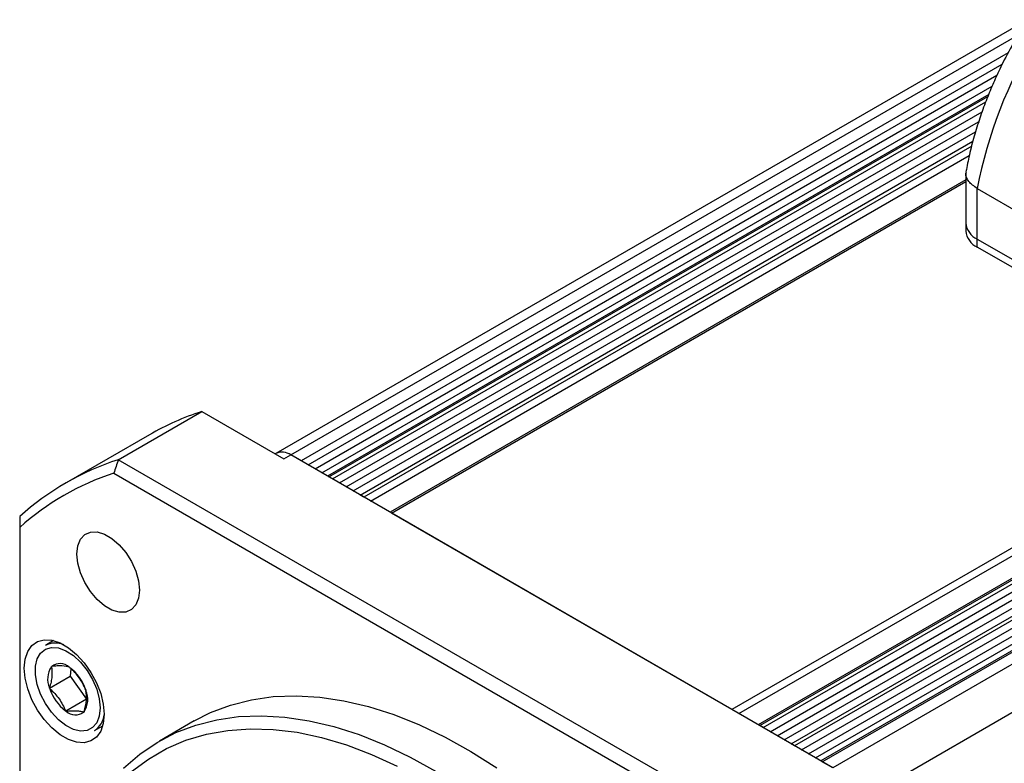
# Model space of a CAD drawing. Header units: millimetres. Extents: x 0 to 1118, y 0 to 864.
# Tile 26 of 30: x 685 to 785, y 660 to 736. Entities that reach past the tile are written whole.
import ezdxf

# ---------------------------------------------------------------- set-up
doc = ezdxf.new("R2010")
doc.units = ezdxf.units.MM
doc.header["$LTSCALE"] = 4

msp = doc.modelspace()

# ---------------------------------------------------------------- linework, layer by layer
for p, q in [((787.688, 735.968), (711.23, 691.83)), ((712.73, 691.681), (786.717, 734.393)), ((785.734, 732.601), (713.791, 691.069)), ((714.498, 690.661), (785.123, 731.432)), ((715.205, 690.253), (784.594, 730.31)), ((715.912, 689.844), (784.1, 729.208)), ((783.754, 728.361), (716.473, 689.521)), ((716.619, 689.436), (783.664, 728.14)), ((716.973, 689.232), (783.452, 727.61)), ((717.68, 688.824), (783.08, 726.579)), ((718.387, 688.416), (782.732, 725.562)), ((719.094, 688.008), (782.424, 724.567)), ((719.801, 687.599), (782.147, 723.591)), ((782.024, 723.111), (720.155, 687.395)), ((720.862, 686.987), (781.78, 722.154)), ((781.421, 719.667), (722.837, 685.847)), ((722.983, 685.762), (781.421, 719.498)), ((781.421, 720.311), (781.421, 715.276)), ((782.592, 718.787), (804.513, 706.133)), ((782.592, 713.643), (782.592, 718.787)), ((846.727, 717.194), (757.631, 665.76)), ((758.338, 665.352), (847.08, 716.582)), ((849.305, 715.586), (760.313, 664.212)), ((760.46, 664.128), (849.555, 715.561)), ((760.813, 663.924), (849.909, 715.357)), ((761.52, 663.515), (850.616, 714.949)), ((762.228, 663.107), (851.323, 714.541)), ((781.421, 715.276), (781.421, 714.459)), ((762.935, 662.699), (852.03, 714.133)), ((763.642, 662.291), (852.737, 713.724)), ((853.091, 713.52), (763.995, 662.087)), ((782.592, 713.643), (804.513, 700.989)), ((782.592, 712.826), (782.592, 713.643)), ((764.702, 661.678), (853.444, 712.908)), ((804.513, 700.172), (782.592, 712.826)), ((765.41, 661.27), (853.444, 712.091)), ((766.117, 660.862), (853.798, 711.479)), ((855.669, 711.912), (766.677, 660.538)), ((766.824, 660.454), (855.919, 711.887)), ((856.98, 711.275), (767.884, 659.841)), ((771.42, 656.984), (859.101, 707.601)), ((695.19, 691.194), (703.675, 696.092)), ((703.675, 696.092), (712.023, 691.273)), ((698.353, 693.727), (689.868, 688.829)), ((711.23, 691.83), (711.144, 691.78)), ((712.023, 691.273), (712.73, 691.681)), ((713.791, 691.069), (712.73, 691.681)), ((767.884, 659.841), (712.73, 691.681)), ((767.04, 649.716), (695.19, 691.194)), ((694.727, 689.828), (766.089, 648.632)), ((716.973, 689.232), (716.619, 689.436)), ((720.155, 687.395), (719.801, 687.599)), ((757.631, 665.76), (722.983, 685.762)), ((685.153, 684.299), (685.153, 604.702)), ((688.605, 672.78), (687.774, 672.301)), ((688.373, 670.123), (688.377, 670.162)), ((688.377, 670.162), (688.41, 670.161)), ((690.201, 670.069), (690.234, 670.068)), ((690.234, 670.068), (690.264, 670.026)), ((690.369, 669.914), (690.302, 669.154)), ((688.181, 667.929), (690.302, 669.154)), ((690.302, 669.154), (691.964, 666.826)), ((688.181, 667.929), (688.185, 667.969)), ((688.21, 667.888), (688.181, 667.929)), ((691.867, 667.781), (691.896, 667.739)), ((691.896, 667.739), (691.893, 667.7)), ((691.964, 666.826), (689.843, 665.601)), ((689.843, 665.601), (689.813, 665.642)), ((689.876, 665.599), (689.843, 665.601)), ((691.7, 665.506), (691.667, 665.508)), ((691.704, 665.546), (691.7, 665.506)), ((702.91, 664.604), (699.374, 662.563)), ((692.774, 663.64), (693.605, 664.12)), ((760.813, 663.924), (760.46, 664.128)), ((763.995, 662.087), (763.642, 662.291)), ((767.884, 659.841), (766.824, 660.454))]:
    msp.add_line(p, q)
at = {"flags": 128}
for points in [[(697.34, 677.921), (697.247, 677.095), (696.975, 676.424), (696.539, 675.947), (695.965, 675.691), (695.286, 675.671), (694.541, 675.889), (693.774, 676.332), (693.029, 676.974), (692.35, 677.778), (691.776, 678.697), (691.34, 679.677), (691.068, 680.662), (690.976, 681.595), (691.068, 682.421), (691.34, 683.092), (691.776, 683.57), (692.35, 683.826), (693.029, 683.845), (693.774, 683.627), (694.541, 683.184), (695.286, 682.543), (695.965, 681.739), (696.539, 680.82), (696.975, 679.839), (697.247, 678.854), (697.34, 677.921)], [(693.751, 665.283), (693.662, 664.358), (693.399, 663.576), (692.974, 662.972), (692.406, 662.57), (691.718, 662.39), (690.941, 662.44), (690.11, 662.715), (689.26, 663.206), (688.429, 663.89), (687.652, 664.738), (686.964, 665.712), (686.396, 666.769), (685.971, 667.865), (685.708, 668.95), (685.619, 669.977), (685.708, 670.902), (685.971, 671.684), (686.396, 672.289), (686.964, 672.69), (687.652, 672.87), (688.429, 672.821), (689.26, 672.545), (690.11, 672.054), (690.941, 671.37), (691.718, 670.523), (692.406, 669.549), (692.974, 668.491), (693.399, 667.396), (693.662, 666.31), (693.751, 665.283)], [(693.338, 665.929), (693.249, 665.102), (692.987, 664.422), (692.566, 663.926), (692.009, 663.64), (691.346, 663.581), (690.612, 663.751), (689.847, 664.141), (689.092, 664.73), (688.389, 665.487), (687.774, 666.37), (687.282, 667.332), (686.938, 668.321), (686.761, 669.284), (686.761, 670.169), (686.938, 670.928), (687.282, 671.52), (687.774, 671.913), (688.389, 672.087), (689.092, 672.031), (689.847, 671.749), (690.612, 671.256), (691.346, 670.579), (692.009, 669.753), (692.566, 668.824), (692.987, 667.842), (693.249, 666.859), (693.338, 665.929)], [(702.91, 664.604), (704.581, 665.458), (706.602, 666.227), (708.733, 666.772), (710.962, 667.09), (713.28, 667.179), (715.677, 667.039), (718.14, 666.67), (720.66, 666.075), (723.224, 665.256), (725.82, 664.216), (728.438, 662.961), (731.065, 661.496), (733.688, 659.827)], [(695.721, 659.8), (697.363, 661.218), (699.141, 662.426), (701.045, 663.417), (703.067, 664.186), (705.197, 664.731), (707.427, 665.049), (709.745, 665.138), (712.141, 664.998), (714.605, 664.629), (717.124, 664.034), (719.688, 663.215), (722.285, 662.175), (724.902, 660.92), (727.529, 659.455)], [(696.546, 659.448), (698.259, 660.728), (700.103, 661.793), (702.068, 662.637), (704.145, 663.257), (706.325, 663.649), (708.598, 663.813), (710.953, 663.747), (713.378, 663.451), (715.863, 662.927), (718.396, 662.178), (720.966, 661.206), (723.559, 660.017)]]:
    msp.add_lwpolyline(points, dxfattribs=at)
for centre, radius, start, end in [((827.43, 710.274), 45.639, 148.29364, 169.24926), ((783.422, 715.475), 2.012, 185.6948, 245.62534), ((783.422, 714.659), 2.012, 185.6948, 245.62534), ((712.272, 669.584), 27.868, 107.9677, 119.96234), ((711.851, 690.455), 1.509, 54.38242, 114.30712), ((703.738, 664.803), 27.741, 107.94751, 132.06325), ((703.354, 663.834), 27.388, 108.36134, 131.64941), ((688.763, 670.305), 2.227, 67.09628, 116.36358), ((689.251, 669.043), 1.399, 47.2014, 126.95057), ((690.274, 668.871), 2.276, 146.62506, 203.35852), ((687.504, 666.362), 4.587, 18.01648, 53.01902), ((692.573, 669.307), 4.587, 198.01648, 233.01902), ((689.803, 666.798), 2.276, 326.62506, 23.35852), ((690.826, 666.626), 1.399, 227.2014, 306.95057), ((691.541, 665.494), 2.227, 303.63289, 352.8965)]:
    msp.add_arc(centre, radius, start, end)
for points, knots in [([(786.564, 734.136), (786.146, 733.385), (785.556, 732.328), (784.772, 730.726), (784.142, 729.342), (783.462, 727.678), (782.828, 725.922), (782.259, 724.082), (781.782, 722.262), (781.553, 721.069), (781.444, 720.502)], [0, 0, 0, 0, 0.1713349, 0.2411815, 0.3568582, 0.4766492, 0.6048254, 0.7382001, 0.8755277, 1, 1, 1, 1]), ([(782.592, 718.787), (782.266, 719.015), (781.769, 719.36), (781.489, 719.897), (781.369, 720.244), (781.463, 720.432), (781.491, 720.49)], [0, 0, 0, 0, 0.43694102, 0.66403947, 0.89632544, 1, 1, 1, 1]), ([(688.373, 670.123), (688.433, 669.823), (688.458, 669.499), (688.411, 668.951), (688.381, 668.76), (688.298, 668.37), (688.245, 668.171), (688.185, 667.969)], [0, 0, 0, 0, 0.5, 0.5, 0.75, 0.75, 1, 1, 1, 1]), ([(690.201, 670.069), (689.999, 670.136), (689.759, 670.184), (689.303, 670.208), (689.137, 670.208), (688.787, 670.193), (688.602, 670.179), (688.41, 670.161)], [0, 0, 0, 0, 0.5, 0.5, 0.75, 0.75, 1, 1, 1, 1]), ([(691.867, 667.781), (691.695, 668.2), (691.486, 668.605), (691.079, 669.176), (690.929, 669.359), (690.61, 669.705), (690.44, 669.869), (690.264, 670.026)], [0, 0, 0, 0, 0.5, 0.5, 0.75, 0.75, 1, 1, 1, 1]), ([(688.21, 667.888), (688.563, 667.573), (688.885, 667.234), (689.294, 666.663), (689.416, 666.464), (689.632, 666.059), (689.727, 665.852), (689.813, 665.642)], [0, 0, 0, 0, 0.5, 0.5, 0.75, 0.75, 1, 1, 1, 1]), ([(691.704, 665.546), (691.825, 665.95), (691.914, 666.341), (691.978, 667.075), (691.952, 667.4), (691.893, 667.7)], [0, 0, 0, 0, 0.5, 0.5, 1, 1, 1, 1]), ([(689.876, 665.599), (690.259, 665.636), (690.613, 665.654), (691.069, 665.631), (691.207, 665.615), (691.455, 665.57), (691.566, 665.541), (691.667, 665.508)], [0, 0, 0, 0, 0.5, 0.5, 0.75, 0.75, 1, 1, 1, 1])]:
    msp.add_open_spline(points, degree=3, knots=knots)
for points in [[(695.19, 691.194), (695.035, 690.739), (694.881, 690.284), (694.727, 689.828)], [(685.153, 685.398), (685.153, 685.032), (685.153, 684.666), (685.153, 684.299)]]:
    msp.add_open_spline(points, degree=3)

doc.saveas('drawing.dxf')
